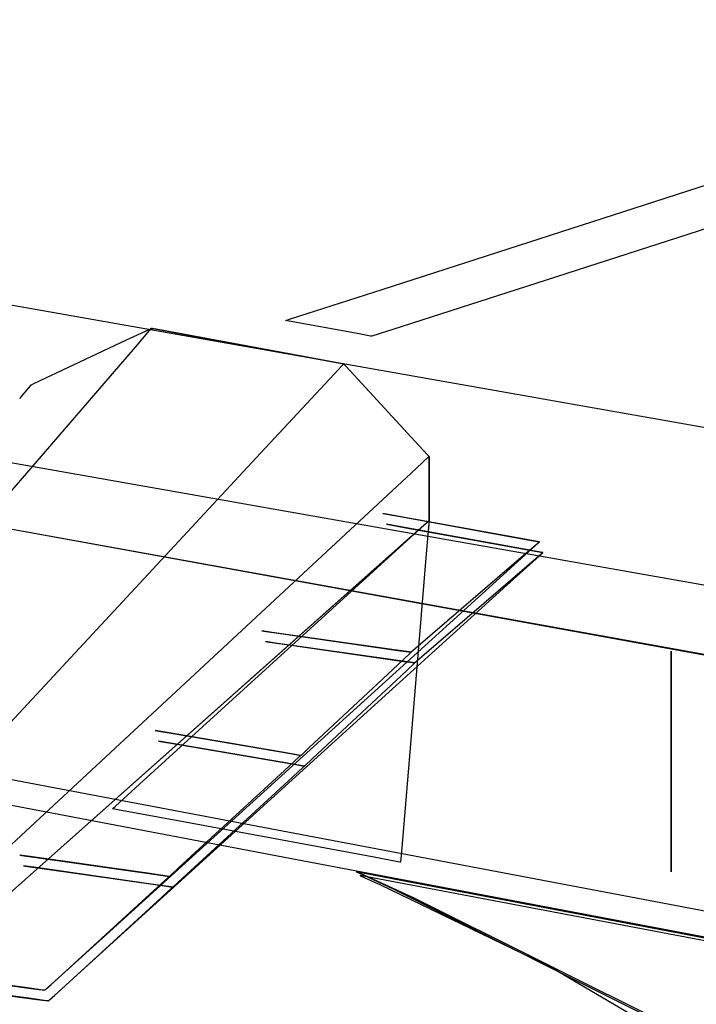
# Model space of a CAD drawing. Extents: x -3.57 to 3.57, y -2.08 to 2.06.
# Tile 10 of 219: x -3.25 to -3, y -0.93 to -0.58. Entities that reach past the tile are written whole.
import ezdxf

# ---------------------------------------------------------------- set-up
doc = ezdxf.new("R2010")
doc.units = 0

msp = doc.modelspace()

# ---------------------------------------------------------------- linework, layer by layer
at = {"layer": 'Layer 1', "color": 7, "linetype": 'CONTINUOUS'}
for p, q in [((-1.361724, -0.125177), (-3.058052, -0.672079)), ((-3.116629, -0.67538), (-2.850614, -0.589732)), ((-1.906656, -0.918188), (-3.536512, -0.630264)), ((-2.993393, -0.726209), (-3.380438, -0.657835)), ((-2.993393, -0.726209), (-3.380438, -0.657835)), ((-3.058052, -0.672079), (-3.112863, -0.68975)), ((-3.143467, -0.684021), (-3.116629, -0.67538)), ((-3.149768, -0.686049), (-3.143467, -0.684021)), ((-3.151205, -0.686512), (-3.151205, -0.686512)), ((-3.151205, -0.686512), (-3.151205, -0.686512)), ((-3.151205, -0.686512), (-3.151204, -0.686512)), ((-3.124779, -0.691317), (-3.151205, -0.686512)), ((-3.151204, -0.686512), (-3.151202, -0.686511)), ((-3.151202, -0.686511), (-3.151195, -0.686509)), ((-3.151195, -0.686509), (-3.151166, -0.686499)), ((-3.151166, -0.686499), (-3.151046, -0.686461)), ((-3.151046, -0.686461), (-3.149768, -0.686049)), ((-3.503739, -0.692301), (-3.227681, -0.741069)), ((-3.199992, -0.689786), (-3.208042, -0.693574)), ((-3.199992, -0.689786), (-3.208042, -0.693574)), ((-3.204778, -0.696011), (-3.199702, -0.690122)), ((-3.199201, -0.689414), (-3.199992, -0.689786)), ((-3.199201, -0.689414), (-3.199992, -0.689786)), ((-3.199702, -0.690122), (-3.199016, -0.689327)), ((-3.199036, -0.689337), (-3.199201, -0.689414)), ((-3.199036, -0.689337), (-3.199201, -0.689414)), ((-3.199021, -0.689329), (-3.199036, -0.689337)), ((-3.199021, -0.689329), (-3.199036, -0.689337)), ((-3.199017, -0.689327), (-3.199021, -0.689329)), ((-3.199017, -0.689327), (-3.199021, -0.689329)), ((-3.199016, -0.689327), (-3.199017, -0.689327)), ((-3.199016, -0.689327), (-3.199017, -0.689327)), ((-3.199015, -0.689327), (-3.199016, -0.689327)), ((-3.199016, -0.689327), (-3.199016, -0.689327)), ((-3.199016, -0.689327), (-3.199016, -0.689327)), ((-3.199016, -0.689327), (-3.199016, -0.689327)), ((-3.199016, -0.689327), (-3.199016, -0.689327)), ((-3.199016, -0.689327), (-3.199016, -0.689327)), ((-3.199016, -0.689327), (-3.199016, -0.689327)), ((-3.199016, -0.689327), (-3.199016, -0.689327)), ((-3.199016, -0.689327), (-3.199016, -0.689327)), ((-3.199016, -0.689327), (-3.199016, -0.689327)), ((-3.199016, -0.689327), (-3.199016, -0.689327)), ((-3.199016, -0.689327), (-3.199016, -0.689327)), ((-3.199016, -0.689327), (-3.199016, -0.689327)), ((-3.199016, -0.689327), (-3.199016, -0.689327)), ((-3.199016, -0.689327), (-3.199016, -0.689327)), ((-3.199016, -0.689327), (-3.199015, -0.689327)), ((-3.199015, -0.689327), (-3.199016, -0.689327)), ((-3.199016, -0.689327), (-3.199016, -0.689327)), ((-3.199016, -0.689327), (-3.199016, -0.689327)), ((-3.199016, -0.689327), (-3.199016, -0.689327)), ((-3.199016, -0.689327), (-3.199016, -0.689327)), ((-3.199016, -0.689327), (-3.199016, -0.689327)), ((-3.198973, -0.689335), (-3.199015, -0.689327)), ((-3.199015, -0.689327), (-3.199014, -0.689327)), ((-3.198973, -0.689335), (-3.199015, -0.689327)), ((-3.199014, -0.689327), (-3.19901, -0.689328)), ((-3.19901, -0.689328), (-3.198968, -0.689336)), ((-3.198693, -0.689386), (-3.198973, -0.689335)), ((-3.198693, -0.689386), (-3.198973, -0.689335)), ((-3.198968, -0.689336), (-3.198758, -0.689375)), ((-3.198758, -0.689375), (-3.197864, -0.68954)), ((-3.197404, -0.689625), (-3.198693, -0.689386)), ((-3.197404, -0.689625), (-3.198693, -0.689386)), ((-3.197864, -0.68954), (-3.189006, -0.69118)), ((-3.184525, -0.69201), (-3.197404, -0.689625)), ((-3.184525, -0.69201), (-3.197404, -0.689625)), ((-3.189006, -0.69118), (-3.130374, -0.702035)), ((-3.14471, -0.699381), (-3.184525, -0.69201)), ((-3.14471, -0.699381), (-3.184525, -0.69201)), ((-3.120787, -0.692043), (-3.124779, -0.691317)), ((-3.120384, -0.692117), (-3.120787, -0.692043)), ((-3.120289, -0.692134), (-3.120384, -0.692117)), ((-3.12027, -0.692137), (-3.120289, -0.692134)), ((-3.120268, -0.692138), (-3.12027, -0.692137)), ((-3.120267, -0.692138), (-3.120268, -0.692138)), ((-3.120268, -0.692138), (-3.120268, -0.692138)), ((-3.120268, -0.692138), (-3.120268, -0.692138)), ((-3.120268, -0.692138), (-3.120268, -0.692138)), ((-3.120268, -0.692138), (-3.120268, -0.692138)), ((-3.120268, -0.692138), (-3.120268, -0.692138)), ((-3.120268, -0.692138), (-3.120268, -0.692138)), ((-3.120268, -0.692138), (-3.120268, -0.692138)), ((-3.120268, -0.692138), (-3.120268, -0.692138)), ((-3.120268, -0.692138), (-3.120268, -0.692138)), ((-3.120266, -0.692137), (-3.120267, -0.692138)), ((-3.112863, -0.68975), (-3.120266, -0.692137)), ((-3.361877, -0.878248), (-3.204778, -0.696011)), ((-3.208042, -0.693574), (-3.233109, -0.705369)), ((-3.208042, -0.693574), (-3.233109, -0.705369)), ((-3.131925, -0.701748), (-3.14471, -0.699381)), ((-3.131925, -0.701748), (-3.14471, -0.699381)), ((-3.131137, -0.702856), (-3.133785, -0.705702)), ((-3.130668, -0.701981), (-3.131925, -0.701748)), ((-3.130668, -0.701981), (-3.131925, -0.701748)), ((-3.130516, -0.702188), (-3.131137, -0.702856)), ((-3.130407, -0.702029), (-3.130668, -0.701981)), ((-3.130407, -0.702029), (-3.130668, -0.701981)), ((-3.13039, -0.702052), (-3.130516, -0.702188)), ((-3.130382, -0.702034), (-3.130407, -0.702029)), ((-3.130382, -0.702034), (-3.130407, -0.702029)), ((-3.130378, -0.70204), (-3.13039, -0.702052)), ((-3.130376, -0.702035), (-3.130382, -0.702034)), ((-3.130376, -0.702035), (-3.130382, -0.702034)), ((-3.130375, -0.702036), (-3.130378, -0.70204)), ((-3.130374, -0.702035), (-3.130376, -0.702035)), ((-3.130374, -0.702035), (-3.130376, -0.702035)), ((-3.130374, -0.702036), (-3.130375, -0.702036)), ((-3.130374, -0.702036), (-3.130374, -0.702035)), ((-3.130374, -0.702035), (-3.130374, -0.702035)), ((-3.130374, -0.702035), (-3.130374, -0.702035)), ((-3.130374, -0.702035), (-3.130374, -0.702035)), ((-3.130374, -0.702035), (-3.130374, -0.702035)), ((-3.130374, -0.702035), (-3.130374, -0.702035)), ((-3.130374, -0.702035), (-3.130374, -0.702035)), ((-3.130374, -0.702035), (-3.130374, -0.702035)), ((-3.130374, -0.702035), (-3.130374, -0.702035)), ((-3.130374, -0.702035), (-3.130374, -0.702036)), ((-3.130374, -0.702036), (-3.130374, -0.702035)), ((-3.130374, -0.702035), (-3.130374, -0.702035)), ((-3.130374, -0.702035), (-3.130374, -0.702035)), ((-3.130374, -0.702035), (-3.130374, -0.702035)), ((-3.130374, -0.702035), (-3.130374, -0.702035)), ((-3.130374, -0.702035), (-3.130374, -0.702035)), ((-3.130355, -0.702056), (-3.130374, -0.702036)), ((-3.130355, -0.702056), (-3.130374, -0.702036)), ((-3.130231, -0.702191), (-3.130355, -0.702056)), ((-3.130231, -0.702191), (-3.130355, -0.702056)), ((-3.129658, -0.702812), (-3.130231, -0.702191)), ((-3.129658, -0.702812), (-3.130231, -0.702191)), ((-3.123935, -0.709013), (-3.129658, -0.702812)), ((-3.123935, -0.709013), (-3.129658, -0.702812)), ((-2.171183, -0.956655), (-3.567449, -0.70339)), ((-3.233109, -0.705369), (-3.241217, -0.709184)), ((-3.233109, -0.705369), (-3.241217, -0.709184)), ((-3.133785, -0.705702), (-3.160028, -0.733914)), ((-3.242316, -0.70976), (-3.242984, -0.710544)), ((-3.242316, -0.70976), (-3.242984, -0.710544)), ((-3.242253, -0.709686), (-3.242316, -0.70976)), ((-3.242253, -0.709686), (-3.242316, -0.70976)), ((-3.242237, -0.709667), (-3.242253, -0.709686)), ((-3.242237, -0.709667), (-3.242253, -0.709686)), ((-3.242233, -0.709663), (-3.242237, -0.709667)), ((-3.242233, -0.709663), (-3.242237, -0.709667)), ((-3.242232, -0.709661), (-3.242233, -0.709662)), ((-3.242232, -0.709661), (-3.242233, -0.709662)), ((-3.242233, -0.709662), (-3.242233, -0.709663)), ((-3.242233, -0.709662), (-3.242233, -0.709663)), ((-3.242205, -0.709649), (-3.242232, -0.709661)), ((-3.242205, -0.709649), (-3.242232, -0.709661)), ((-3.242232, -0.709661), (-3.242232, -0.709661)), ((-3.242232, -0.709661), (-3.242232, -0.709661)), ((-3.242232, -0.709661), (-3.242232, -0.709661)), ((-3.242232, -0.709661), (-3.242232, -0.709661)), ((-3.242232, -0.709661), (-3.242232, -0.709661)), ((-3.242232, -0.709661), (-3.242232, -0.709661)), ((-3.242232, -0.709661), (-3.242232, -0.709661)), ((-3.242232, -0.709661), (-3.242232, -0.709661)), ((-3.242029, -0.709566), (-3.242205, -0.709649)), ((-3.242029, -0.709566), (-3.242205, -0.709649)), ((-3.241217, -0.709184), (-3.242029, -0.709566)), ((-3.241217, -0.709184), (-3.242029, -0.709566)), ((-3.106241, -0.728184), (-3.123935, -0.709013)), ((-3.106241, -0.728184), (-3.123935, -0.709013)), ((-3.242984, -0.710544), (-3.246196, -0.714315)), ((-3.242984, -0.710544), (-3.246196, -0.714315)), ((-3.416378, -0.730703), (-2.252978, -0.941045)), ((-3.100559, -0.73434), (-3.106241, -0.728184)), ((-3.100559, -0.73434), (-3.106241, -0.728184)), ((-3.160028, -0.733914), (-3.327606, -0.914058)), ((-3.100001, -0.734945), (-3.100559, -0.73434)), ((-3.100001, -0.734945), (-3.100559, -0.73434)), ((-3.099885, -0.735071), (-3.100001, -0.734945)), ((-3.099885, -0.735071), (-3.100001, -0.734945)), ((-3.106251, -0.741012), (-3.100175, -0.73537)), ((-3.100175, -0.73537), (-3.099872, -0.735088)), ((-3.099874, -0.735083), (-3.099885, -0.735071)), ((-3.099874, -0.735083), (-3.099885, -0.735071)), ((-3.099871, -0.735086), (-3.099874, -0.735083)), ((-3.099871, -0.735086), (-3.099874, -0.735083)), ((-3.099872, -0.735088), (-3.09987, -0.735087)), ((-3.09987, -0.735086), (-3.099871, -0.735086)), ((-3.09987, -0.735086), (-3.099871, -0.735086)), ((-3.09987, -0.735087), (-3.09987, -0.735086)), ((-3.09987, -0.735087), (-3.09987, -0.735086)), ((-3.09987, -0.735101), (-3.09987, -0.735087)), ((-3.09987, -0.735087), (-3.09987, -0.735087)), ((-3.09987, -0.735087), (-3.09987, -0.735087)), ((-3.09987, -0.735087), (-3.09987, -0.735087)), ((-3.09987, -0.735087), (-3.09987, -0.735087)), ((-3.09987, -0.735087), (-3.09987, -0.735087)), ((-3.09987, -0.735087), (-3.09987, -0.735087)), ((-3.09987, -0.735087), (-3.09987, -0.735087)), ((-3.09987, -0.735087), (-3.09987, -0.735087)), ((-3.09987, -0.735087), (-3.09987, -0.735087)), ((-3.09987, -0.735087), (-3.09987, -0.735087)), ((-3.09987, -0.735087), (-3.09987, -0.735087)), ((-3.09987, -0.735087), (-3.09987, -0.735087)), ((-3.09987, -0.735087), (-3.09987, -0.735087)), ((-3.09987, -0.735087), (-3.09987, -0.735088)), ((-3.09987, -0.735101), (-3.09987, -0.735087)), ((-3.09987, -0.735087), (-3.09987, -0.735087)), ((-3.09987, -0.735087), (-3.09987, -0.735087)), ((-3.09987, -0.735087), (-3.09987, -0.735087)), ((-3.09987, -0.735087), (-3.09987, -0.735087)), ((-3.09987, -0.735087), (-3.09987, -0.735087)), ((-3.09987, -0.735088), (-3.09987, -0.735103)), ((-3.09987, -0.735194), (-3.09987, -0.735101)), ((-3.09987, -0.735194), (-3.09987, -0.735101)), ((-3.09987, -0.735103), (-3.09987, -0.735172)), ((-3.09987, -0.735172), (-3.09987, -0.73547)), ((-3.09987, -0.735624), (-3.09987, -0.735194)), ((-3.09987, -0.735624), (-3.09987, -0.735194)), ((-3.09987, -0.73547), (-3.09987, -0.738422)), ((-3.09987, -0.739916), (-3.09987, -0.735624)), ((-3.09987, -0.739916), (-3.09987, -0.735624)), ((-3.09987, -0.738422), (-3.09987, -0.757273)), ((-3.280232, -0.902569), (-3.106251, -0.741012)), ((-3.227681, -0.741069), (-2.296578, -0.905554)), ((-3.09987, -0.753186), (-3.09987, -0.739916)), ((-3.09987, -0.753186), (-3.09987, -0.739916)), ((-3.116393, -0.755421), (-3.116394, -0.755421)), ((-3.116394, -0.755421), (-3.116394, -0.755421)), ((-3.116394, -0.755421), (-3.116394, -0.755421)), ((-3.116394, -0.755421), (-3.116394, -0.755421)), ((-3.116394, -0.755421), (-3.116394, -0.755421)), ((-3.116394, -0.755421), (-3.116394, -0.755421)), ((-3.116394, -0.755421), (-3.116393, -0.755421)), ((-3.116387, -0.755423), (-3.116393, -0.755421)), ((-3.116393, -0.755421), (-3.11639, -0.755422)), ((-3.11639, -0.755422), (-3.116379, -0.755424)), ((-3.112554, -0.756119), (-3.116387, -0.755423)), ((-3.116379, -0.755424), (-3.116259, -0.755446)), ((-3.116259, -0.755446), (-3.115673, -0.755552)), ((-3.115673, -0.755552), (-3.109426, -0.756688)), ((-3.067717, -0.764272), (-3.112554, -0.756119)), ((-3.09987, -0.757448), (-3.09987, -0.753186)), ((-3.09987, -0.757448), (-3.09987, -0.753186)), ((-3.115115, -0.759237), (-3.115122, -0.759236)), ((-3.115122, -0.759236), (-3.115122, -0.759236)), ((-3.115122, -0.759236), (-3.115122, -0.759236)), ((-3.115122, -0.759236), (-3.115122, -0.759236)), ((-3.115122, -0.759236), (-3.115122, -0.759236)), ((-3.115122, -0.759236), (-3.115122, -0.759236)), ((-3.115122, -0.759236), (-3.115122, -0.759236)), ((-3.115122, -0.759236), (-3.115121, -0.759236)), ((-3.115121, -0.759236), (-3.115118, -0.759237)), ((-3.115118, -0.759237), (-3.115107, -0.759239)), ((-3.111283, -0.759934), (-3.115115, -0.759237)), ((-3.115107, -0.759239), (-3.114987, -0.759261)), ((-3.114987, -0.759261), (-3.114401, -0.759367)), ((-3.114401, -0.759367), (-3.108155, -0.760503)), ((-3.109426, -0.756688), (-3.064528, -0.764852)), ((-3.104676, -0.762233), (-3.100831, -0.758818)), ((-3.104676, -0.762233), (-3.100831, -0.758818)), ((-3.100639, -0.758647), (-3.103304, -0.761014)), ((-3.100831, -0.758818), (-3.099998, -0.758078)), ((-3.100831, -0.758818), (-3.099998, -0.758078)), ((-3.100013, -0.758091), (-3.100639, -0.758647)), ((-3.099886, -0.757979), (-3.100013, -0.758091)), ((-3.099998, -0.758078), (-3.099872, -0.757966)), ((-3.099998, -0.758078), (-3.099872, -0.757966)), ((-3.099874, -0.757968), (-3.099886, -0.757979)), ((-3.099871, -0.757965), (-3.099874, -0.757968)), ((-3.099872, -0.757966), (-3.09987, -0.757965)), ((-3.099872, -0.757966), (-3.09987, -0.757965)), ((-3.09987, -0.757965), (-3.099871, -0.757965)), ((-3.09987, -0.757273), (-3.09987, -0.757882)), ((-3.09987, -0.757866), (-3.09987, -0.757448)), ((-3.09987, -0.757866), (-3.09987, -0.757448)), ((-3.09987, -0.757954), (-3.09987, -0.757866)), ((-3.09987, -0.757954), (-3.09987, -0.757866)), ((-3.09987, -0.757882), (-3.09987, -0.757965)), ((-3.09987, -0.757962), (-3.09987, -0.757954)), ((-3.09987, -0.757962), (-3.09987, -0.757954)), ((-3.09987, -0.757964), (-3.09987, -0.757962)), ((-3.09987, -0.757964), (-3.09987, -0.757962)), ((-3.09987, -0.757965), (-3.09987, -0.757964)), ((-3.09987, -0.757964), (-3.09987, -0.757964)), ((-3.09987, -0.757965), (-3.09987, -0.757964)), ((-3.09987, -0.757964), (-3.09987, -0.757964)), ((-3.09987, -0.757965), (-3.09987, -0.757965)), ((-3.09987, -0.757965), (-3.09987, -0.757965)), ((-3.09987, -0.757965), (-3.09987, -0.757965)), ((-3.09987, -0.757965), (-3.09987, -0.757965)), ((-3.09987, -0.757965), (-3.09987, -0.757965)), ((-3.09987, -0.757965), (-3.09987, -0.757965)), ((-3.09987, -0.757965), (-3.09987, -0.757965)), ((-3.09987, -0.757965), (-3.09987, -0.757965)), ((-3.09987, -0.757965), (-3.09987, -0.757965)), ((-3.09987, -0.757965), (-3.09987, -0.757965)), ((-3.09987, -0.757965), (-3.09987, -0.757965)), ((-3.09987, -0.757965), (-3.09987, -0.757965)), ((-3.09987, -0.757965), (-3.09987, -0.757965)), ((-3.09987, -0.757965), (-3.09987, -0.757965)), ((-3.09987, -0.757965), (-3.09987, -0.757965)), ((-3.09987, -0.757965), (-3.09987, -0.757965)), ((-3.09987, -0.757965), (-3.09987, -0.757965)), ((-3.143072, -0.796337), (-3.104676, -0.762233)), ((-3.143072, -0.796337), (-3.104676, -0.762233)), ((-3.103304, -0.761014), (-3.129713, -0.784471)), ((-3.066449, -0.768087), (-3.111283, -0.759934)), ((-3.108155, -0.760503), (-3.06326, -0.768667)), ((-3.073293, -0.777219), (-3.060532, -0.765651)), ((-3.061292, -0.76544), (-3.067717, -0.764272)), ((-3.061055, -0.766099), (-3.066167, -0.770501)), ((-3.064528, -0.764852), (-3.060486, -0.765587)), ((-3.060649, -0.765557), (-3.061292, -0.76544)), ((-3.060575, -0.765686), (-3.061055, -0.766099)), ((-3.060499, -0.765584), (-3.060649, -0.765557)), ((-3.060477, -0.765601), (-3.060575, -0.765686)), ((-3.060532, -0.765651), (-3.060466, -0.765592)), ((-3.060468, -0.76559), (-3.060499, -0.765584)), ((-3.060486, -0.765587), (-3.060465, -0.76559)), ((-3.060468, -0.765593), (-3.060477, -0.765601)), ((-3.060465, -0.76559), (-3.060468, -0.76559)), ((-3.060465, -0.765591), (-3.060468, -0.765593)), ((-3.060466, -0.765592), (-3.060465, -0.765591)), ((-3.060465, -0.765591), (-3.060465, -0.76559)), ((-3.060465, -0.76559), (-3.060465, -0.765591)), ((-3.060465, -0.765591), (-3.060465, -0.765591)), ((-3.060465, -0.765591), (-3.060465, -0.765591)), ((-3.060465, -0.765591), (-3.060465, -0.765591)), ((-3.060465, -0.765591), (-3.060465, -0.765591)), ((-3.060465, -0.765591), (-3.060465, -0.765591)), ((-3.060465, -0.765591), (-3.060465, -0.765591)), ((-3.060465, -0.765591), (-3.060465, -0.765591)), ((-3.060465, -0.765591), (-3.060465, -0.765591)), ((-3.060465, -0.765591), (-3.060465, -0.765591)), ((-3.060465, -0.765591), (-3.060465, -0.765591)), ((-3.060465, -0.765591), (-3.060465, -0.765591)), ((-3.060465, -0.765591), (-3.060465, -0.765591)), ((-3.060465, -0.765591), (-3.060465, -0.765591)), ((-3.072025, -0.781034), (-3.059264, -0.769466)), ((-3.060024, -0.769255), (-3.066449, -0.768087)), ((-3.059787, -0.769914), (-3.064899, -0.774316)), ((-3.06326, -0.768667), (-3.059218, -0.769402)), ((-3.059381, -0.769372), (-3.060024, -0.769255)), ((-3.059308, -0.769501), (-3.059787, -0.769914)), ((-3.059231, -0.769399), (-3.059381, -0.769372)), ((-3.059209, -0.769416), (-3.059308, -0.769501)), ((-3.059264, -0.769466), (-3.059198, -0.769407)), ((-3.059201, -0.769405), (-3.059231, -0.769399)), ((-3.059218, -0.769402), (-3.059197, -0.769405)), ((-3.0592, -0.769408), (-3.059209, -0.769416)), ((-3.059198, -0.769405), (-3.059201, -0.769405)), ((-3.059198, -0.769406), (-3.0592, -0.769408)), ((-3.059197, -0.769405), (-3.059198, -0.769405)), ((-3.059198, -0.769407), (-3.059197, -0.769406)), ((-3.059197, -0.769406), (-3.059198, -0.769406)), ((-3.059197, -0.769406), (-3.059197, -0.769405)), ((-3.059197, -0.769405), (-3.059197, -0.769406)), ((-3.059197, -0.769406), (-3.059197, -0.769406)), ((-3.059197, -0.769406), (-3.059197, -0.769406)), ((-3.059197, -0.769406), (-3.059197, -0.769406)), ((-3.059197, -0.769406), (-3.059197, -0.769406)), ((-3.059197, -0.769406), (-3.059197, -0.769406)), ((-3.059197, -0.769406), (-3.059197, -0.769406)), ((-3.059197, -0.769406), (-3.059197, -0.769406)), ((-3.059197, -0.769406), (-3.059197, -0.769406)), ((-3.059197, -0.769406), (-3.059197, -0.769406)), ((-3.059197, -0.769406), (-3.059197, -0.769406)), ((-3.059197, -0.769406), (-3.059197, -0.769406)), ((-3.066167, -0.770501), (-3.102902, -0.802135)), ((-3.21513, -0.905788), (-3.073293, -0.777219)), ((-3.064899, -0.774316), (-3.101631, -0.80595)), ((-3.213859, -0.909603), (-3.072025, -0.781034)), ((-3.129713, -0.784471), (-3.304516, -0.939732)), ((-3.261774, -0.901769), (-3.143072, -0.796337)), ((-3.261774, -0.901769), (-3.143072, -0.796337)), ((-3.159604, -0.797371), (-3.15961, -0.79737)), ((-3.15961, -0.79737), (-3.15961, -0.79737)), ((-3.15961, -0.79737), (-3.15961, -0.79737)), ((-3.15961, -0.79737), (-3.15961, -0.79737)), ((-3.15961, -0.79737), (-3.15961, -0.79737)), ((-3.15961, -0.79737), (-3.15961, -0.79737)), ((-3.15961, -0.79737), (-3.15961, -0.79737)), ((-3.15961, -0.79737), (-3.159609, -0.79737)), ((-3.159609, -0.79737), (-3.159607, -0.797371)), ((-3.159607, -0.797371), (-3.159596, -0.797372)), ((-3.155945, -0.797894), (-3.159604, -0.797371)), ((-3.159596, -0.797372), (-3.159481, -0.797388)), ((-3.159481, -0.797388), (-3.158922, -0.797468)), ((-3.158922, -0.797468), (-3.15296, -0.79832)), ((-3.113147, -0.804007), (-3.155945, -0.797894)), ((-3.15296, -0.79832), (-3.110103, -0.804442)), ((-3.158338, -0.801181), (-3.158339, -0.801181)), ((-3.158339, -0.801181), (-3.158339, -0.801181)), ((-3.158339, -0.801181), (-3.158339, -0.801181)), ((-3.158339, -0.801181), (-3.158339, -0.801181)), ((-3.158339, -0.801181), (-3.158339, -0.801181)), ((-3.158339, -0.801181), (-3.158338, -0.801181)), ((-3.158332, -0.801182), (-3.158338, -0.801181)), ((-3.158338, -0.801181), (-3.158338, -0.801181)), ((-3.158338, -0.801181), (-3.158335, -0.801182)), ((-3.158335, -0.801182), (-3.158324, -0.801183)), ((-3.154674, -0.801705), (-3.158332, -0.801182)), ((-3.158324, -0.801183), (-3.15821, -0.8012)), ((-3.15821, -0.8012), (-3.157651, -0.801279)), ((-3.157651, -0.801279), (-3.151688, -0.802132)), ((-3.111875, -0.807822), (-3.154674, -0.801705)), ((-3.151688, -0.802132), (-3.108831, -0.808257)), ((-3.107014, -0.804883), (-3.113147, -0.804007)), ((-3.110103, -0.804442), (-3.106245, -0.804993)), ((-3.106401, -0.804971), (-3.107014, -0.804883)), ((-3.10632, -0.805085), (-3.106733, -0.805472)), ((-3.106257, -0.804991), (-3.106401, -0.804971)), ((-3.106235, -0.805006), (-3.10632, -0.805085)), ((-3.106228, -0.804996), (-3.106257, -0.804991)), ((-3.106245, -0.804993), (-3.106225, -0.804996)), ((-3.106227, -0.804998), (-3.106235, -0.805006)), ((-3.106225, -0.804996), (-3.106228, -0.804996)), ((-3.106225, -0.804997), (-3.106227, -0.804998)), ((-3.106224, -0.804996), (-3.106225, -0.804996)), ((-3.106225, -0.804996), (-3.106225, -0.804996)), ((-3.106225, -0.804996), (-3.106224, -0.804996)), ((-3.106224, -0.804996), (-3.106225, -0.804996)), ((-3.106225, -0.804996), (-3.106225, -0.804997)), ((-3.106207, -0.804981), (-3.106224, -0.804996)), ((-3.106224, -0.804996), (-3.106224, -0.804996)), ((-3.106224, -0.804996), (-3.106224, -0.804996)), ((-3.106224, -0.804996), (-3.106224, -0.804996)), ((-3.106224, -0.804996), (-3.106224, -0.804996)), ((-3.106224, -0.804996), (-3.106224, -0.804996)), ((-3.106224, -0.804996), (-3.106224, -0.804996)), ((-3.106224, -0.804996), (-3.106224, -0.804996)), ((-3.106224, -0.804996), (-3.106224, -0.804996)), ((-3.106224, -0.804996), (-3.106224, -0.804996)), ((-3.106224, -0.804996), (-3.106224, -0.804996)), ((-3.106224, -0.804996), (-3.106224, -0.804996)), ((-3.102902, -0.802135), (-3.106207, -0.804981)), ((-3.105742, -0.808698), (-3.111875, -0.807822)), ((-3.106733, -0.805472), (-3.111135, -0.80959)), ((-3.108831, -0.808257), (-3.104973, -0.808808)), ((-3.105129, -0.808786), (-3.105742, -0.808698)), ((-3.104985, -0.808806), (-3.105129, -0.808786)), ((-3.104963, -0.808821), (-3.105048, -0.8089)), ((-3.104956, -0.808811), (-3.104985, -0.808806)), ((-3.104973, -0.808808), (-3.104953, -0.808811)), ((-3.104955, -0.808813), (-3.104963, -0.808821)), ((-3.104954, -0.808811), (-3.104956, -0.808811)), ((-3.104953, -0.808812), (-3.104955, -0.808813)), ((-3.104953, -0.808811), (-3.104954, -0.808811)), ((-3.104952, -0.808811), (-3.104953, -0.808811)), ((-3.104953, -0.808811), (-3.104953, -0.808811)), ((-3.104953, -0.808811), (-3.104953, -0.808811)), ((-3.104953, -0.808811), (-3.104953, -0.808811)), ((-3.104953, -0.808811), (-3.104953, -0.808811)), ((-3.104953, -0.808811), (-3.104953, -0.808811)), ((-3.104953, -0.808811), (-3.104953, -0.808811)), ((-3.104953, -0.808811), (-3.104953, -0.808811)), ((-3.104953, -0.808811), (-3.104953, -0.808811)), ((-3.104953, -0.808811), (-3.104953, -0.808811)), ((-3.104953, -0.808811), (-3.104953, -0.808811)), ((-3.104953, -0.808811), (-3.104953, -0.808811)), ((-3.104953, -0.808811), (-3.104953, -0.808811)), ((-3.104953, -0.808811), (-3.104953, -0.808811)), ((-3.104953, -0.808811), (-3.104953, -0.808812)), ((-3.104935, -0.808796), (-3.104952, -0.808811)), ((-3.101631, -0.80595), (-3.104935, -0.808796)), ((-3.111135, -0.80959), (-3.142769, -0.839182)), ((-3.105461, -0.809287), (-3.109864, -0.813405)), ((-3.105048, -0.8089), (-3.105461, -0.809287)), ((-3.109864, -0.813405), (-3.141497, -0.842993)), ((-3.42737, -0.81677), (-1.885594, -1.108382)), ((-3.452951, -0.820927), (-3.147147, -0.878971)), ((-3.197738, -0.832962), (-3.197744, -0.832961)), ((-3.197744, -0.832961), (-3.197744, -0.832961)), ((-3.197744, -0.832961), (-3.197744, -0.832961)), ((-3.197744, -0.832961), (-3.197744, -0.832961)), ((-3.197744, -0.832961), (-3.197744, -0.832961)), ((-3.197744, -0.832961), (-3.197744, -0.832961)), ((-3.197744, -0.832961), (-3.197744, -0.832961)), ((-3.197744, -0.832961), (-3.197743, -0.832961)), ((-3.197743, -0.832961), (-3.197741, -0.832961)), ((-3.197741, -0.832961), (-3.19773, -0.832963)), ((-3.194167, -0.833571), (-3.197738, -0.832962)), ((-3.19773, -0.832963), (-3.197618, -0.832982)), ((-3.197618, -0.832982), (-3.197073, -0.833075)), ((-3.197073, -0.833075), (-3.191252, -0.834069)), ((-3.196466, -0.836773), (-3.196472, -0.836772)), ((-3.196472, -0.836772), (-3.196472, -0.836772)), ((-3.196472, -0.836772), (-3.196472, -0.836772)), ((-3.196472, -0.836772), (-3.196472, -0.836772)), ((-3.196472, -0.836772), (-3.196472, -0.836772)), ((-3.196472, -0.836772), (-3.196472, -0.836772)), ((-3.196472, -0.836772), (-3.196472, -0.836772)), ((-3.196472, -0.836772), (-3.196472, -0.836772)), ((-3.196472, -0.836772), (-3.196469, -0.836772)), ((-3.196469, -0.836772), (-3.196459, -0.836774)), ((-3.192895, -0.837382), (-3.196466, -0.836773)), ((-3.196459, -0.836774), (-3.196347, -0.836793)), ((-3.196347, -0.836793), (-3.195801, -0.836886)), ((-3.195801, -0.836886), (-3.18998, -0.83788)), ((-3.152388, -0.840705), (-3.194167, -0.833571)), ((-3.191252, -0.834069), (-3.149416, -0.841212)), ((-3.151116, -0.844516), (-3.192895, -0.837382)), ((-3.18998, -0.83788), (-3.148144, -0.845023)), ((-3.142769, -0.839182), (-3.145615, -0.841844)), ((-3.1464, -0.841727), (-3.152388, -0.840705)), ((-3.146237, -0.842416), (-3.151491, -0.847244)), ((-3.149416, -0.841212), (-3.14565, -0.841855)), ((-3.145802, -0.841829), (-3.1464, -0.841727)), ((-3.145744, -0.841963), (-3.146237, -0.842416)), ((-3.145662, -0.841853), (-3.145802, -0.841829)), ((-3.145643, -0.84187), (-3.145744, -0.841963)), ((-3.145633, -0.841858), (-3.145662, -0.841853)), ((-3.14565, -0.841855), (-3.14563, -0.841858)), ((-3.145633, -0.841861), (-3.145643, -0.84187)), ((-3.145631, -0.841858), (-3.145633, -0.841858)), ((-3.145631, -0.841859), (-3.145633, -0.841861)), ((-3.14563, -0.841858), (-3.145631, -0.841858)), ((-3.14563, -0.841858), (-3.145631, -0.841859)), ((-3.145615, -0.841844), (-3.14563, -0.841858)), ((-3.14563, -0.841858), (-3.14563, -0.841858)), ((-3.14563, -0.841858), (-3.14563, -0.841858)), ((-3.14563, -0.841858), (-3.14563, -0.841858)), ((-3.14563, -0.841858), (-3.14563, -0.841858)), ((-3.14563, -0.841858), (-3.14563, -0.841858)), ((-3.14563, -0.841858), (-3.14563, -0.841858)), ((-3.14563, -0.841858), (-3.14563, -0.841858)), ((-3.14563, -0.841858), (-3.14563, -0.841858)), ((-3.14563, -0.841858), (-3.14563, -0.841858)), ((-3.14563, -0.841858), (-3.14563, -0.841858)), ((-3.14563, -0.841858), (-3.14563, -0.841858)), ((-3.14563, -0.841858), (-3.14563, -0.841858)), ((-3.14563, -0.841858), (-3.14563, -0.841858)), ((-3.14563, -0.841858), (-3.14563, -0.841858)), ((-3.141497, -0.842993), (-3.144343, -0.845655)), ((-3.151491, -0.847244), (-3.189243, -0.881937)), ((-3.145129, -0.845538), (-3.151116, -0.844516)), ((-3.144965, -0.846227), (-3.15022, -0.851056)), ((-3.148144, -0.845023), (-3.144378, -0.845666)), ((-3.14453, -0.84564), (-3.145129, -0.845538)), ((-3.144472, -0.845774), (-3.144965, -0.846227)), ((-3.14439, -0.845664), (-3.14453, -0.84564)), ((-3.144371, -0.845681), (-3.144472, -0.845774)), ((-3.144362, -0.845669), (-3.14439, -0.845664)), ((-3.144378, -0.845666), (-3.144359, -0.845669)), ((-3.144361, -0.845672), (-3.144371, -0.845681)), ((-3.144359, -0.845669), (-3.144362, -0.845669)), ((-3.144359, -0.84567), (-3.144361, -0.845672)), ((-3.144358, -0.845669), (-3.144359, -0.845669)), ((-3.144359, -0.845669), (-3.144358, -0.845669)), ((-3.144358, -0.845669), (-3.144359, -0.84567)), ((-3.144343, -0.845655), (-3.144358, -0.845669)), ((-3.144358, -0.845669), (-3.144358, -0.845669)), ((-3.144358, -0.845669), (-3.144358, -0.845669)), ((-3.144358, -0.845669), (-3.144358, -0.845669)), ((-3.144358, -0.845669), (-3.144358, -0.845669)), ((-3.144358, -0.845669), (-3.144358, -0.845669)), ((-3.144358, -0.845669), (-3.144358, -0.845669)), ((-3.144358, -0.845669), (-3.144358, -0.845669)), ((-3.144358, -0.845669), (-3.144358, -0.845669)), ((-3.144358, -0.845669), (-3.144358, -0.845669)), ((-3.144358, -0.845669), (-3.144358, -0.845669)), ((-3.144358, -0.845669), (-3.144358, -0.845669)), ((-3.144358, -0.845669), (-3.144358, -0.845669)), ((-3.144358, -0.845669), (-3.144358, -0.845669)), ((-3.15022, -0.851056), (-3.187975, -0.885752)), ((-3.246037, -0.87745), (-3.246043, -0.877449)), ((-3.246043, -0.877449), (-3.246043, -0.877449)), ((-3.246043, -0.877449), (-3.246043, -0.877449)), ((-3.246043, -0.877449), (-3.246043, -0.877449)), ((-3.246043, -0.877449), (-3.246043, -0.877449)), ((-3.246043, -0.877449), (-3.246043, -0.877449)), ((-3.246043, -0.877449), (-3.246043, -0.877449)), ((-3.246043, -0.877449), (-3.246042, -0.877449)), ((-3.246042, -0.877449), (-3.24604, -0.877449)), ((-3.24604, -0.877449), (-3.246029, -0.877451)), ((-3.242378, -0.877972), (-3.246037, -0.87745)), ((-3.246029, -0.877451), (-3.245914, -0.877467)), ((-3.245914, -0.877467), (-3.245355, -0.877547)), ((-3.245355, -0.877547), (-3.239393, -0.878399)), ((-3.19958, -0.884086), (-3.242378, -0.877972)), ((-3.239393, -0.878399), (-3.196536, -0.884521)), ((-3.147147, -0.878971), (-2.219034, -1.055132)), ((-3.244775, -0.88126), (-3.244776, -0.88126)), ((-3.244776, -0.88126), (-3.244776, -0.88126)), ((-3.244776, -0.88126), (-3.244776, -0.88126)), ((-3.244776, -0.88126), (-3.244776, -0.88126)), ((-3.244776, -0.88126), (-3.244776, -0.88126)), ((-3.244776, -0.88126), (-3.244775, -0.88126)), ((-3.244769, -0.881261), (-3.244775, -0.88126)), ((-3.244775, -0.88126), (-3.244775, -0.88126)), ((-3.244775, -0.88126), (-3.244772, -0.88126)), ((-3.244772, -0.88126), (-3.244761, -0.881262)), ((-3.241111, -0.881784), (-3.244769, -0.881261)), ((-3.244761, -0.881262), (-3.244647, -0.881278)), ((-3.244647, -0.881278), (-3.244088, -0.881358)), ((-3.244088, -0.881358), (-3.238125, -0.88221)), ((-3.198312, -0.8879), (-3.241111, -0.881784)), ((-3.238125, -0.88221), (-3.195268, -0.888335)), ((-3.189243, -0.881937), (-3.19264, -0.885058)), ((-3.193447, -0.884962), (-3.19958, -0.884086)), ((-3.193232, -0.8856), (-3.198202, -0.890144)), ((-3.196536, -0.884521), (-3.192678, -0.885072)), ((-3.192834, -0.88505), (-3.193447, -0.884962)), ((-3.192765, -0.885173), (-3.193232, -0.8856)), ((-3.19269, -0.88507), (-3.192834, -0.88505)), ((-3.192669, -0.885086), (-3.192765, -0.885173)), ((-3.192661, -0.885074), (-3.19269, -0.88507)), ((-3.192678, -0.885072), (-3.192658, -0.885075)), ((-3.19266, -0.885077), (-3.192669, -0.885086)), ((-3.192658, -0.885075), (-3.192661, -0.885074)), ((-3.192658, -0.885075), (-3.19266, -0.885077)), ((-3.192657, -0.885075), (-3.192658, -0.885075)), ((-3.192658, -0.885075), (-3.192658, -0.885075)), ((-3.192658, -0.885075), (-3.192658, -0.885075)), ((-3.192658, -0.885075), (-3.192658, -0.885075)), ((-3.192658, -0.885075), (-3.192657, -0.885075)), ((-3.192657, -0.885075), (-3.192658, -0.885075)), ((-3.192658, -0.885075), (-3.192658, -0.885075)), ((-3.192658, -0.885075), (-3.192658, -0.885075)), ((-3.19264, -0.885058), (-3.192657, -0.885074)), ((-3.192657, -0.885074), (-3.192657, -0.885075)), ((-3.192657, -0.885075), (-3.192657, -0.885075)), ((-3.192657, -0.885075), (-3.192657, -0.885075)), ((-3.192657, -0.885075), (-3.192657, -0.885075)), ((-3.192657, -0.885075), (-3.192657, -0.885075)), ((-3.192657, -0.885075), (-3.192657, -0.885075)), ((-3.192657, -0.885075), (-3.192657, -0.885075)), ((-3.192657, -0.885075), (-3.192657, -0.885075)), ((-3.187975, -0.885752), (-3.191372, -0.888873)), ((-3.12589, -0.883386), (-3.12589, -0.883386)), ((-3.12589, -0.883386), (-3.125889, -0.883386)), ((-1.954618, -1.105338), (-3.12589, -0.883386)), ((-3.125871, -0.883394), (-3.12589, -0.883386)), ((-3.12589, -0.883386), (-3.12589, -0.883386)), ((-3.12589, -0.883386), (-3.125889, -0.883386)), ((-3.12589, -0.883386), (-3.12589, -0.883386)), ((-3.12589, -0.883386), (-3.125889, -0.883386)), ((-3.125889, -0.883386), (-3.125886, -0.883387)), ((-3.125889, -0.883386), (-3.125885, -0.883387)), ((-3.125889, -0.883386), (-3.125886, -0.883387)), ((-3.125886, -0.883387), (-3.125874, -0.883393)), ((-3.125886, -0.883387), (-3.125871, -0.883391)), ((-3.125885, -0.883387), (-3.12587, -0.88339)), ((-3.125874, -0.883393), (-3.125822, -0.883416)), ((-3.125871, -0.883391), (-3.125812, -0.883409)), ((-3.125724, -0.883459), (-3.125871, -0.883394)), ((-3.12587, -0.88339), (-3.125807, -0.883402)), ((-3.125822, -0.883416), (-3.125609, -0.883512)), ((-3.125812, -0.883409), (-3.12557, -0.883482)), ((-3.125807, -0.883402), (-3.125556, -0.883449)), ((-3.105392, -0.892715), (-3.125724, -0.883459)), ((-3.125609, -0.883512), (-3.123366, -0.884526)), ((-3.125556, -0.883449), (-3.122896, -0.883953)), ((-3.124484, -0.884791), (-3.124484, -0.884791)), ((-3.124484, -0.884791), (-3.124484, -0.884791)), ((-3.124484, -0.884791), (-3.124484, -0.884792)), ((-2.127561, -1.073708), (-3.124484, -0.884791)), ((-3.124484, -0.884792), (-3.124482, -0.884792)), ((-3.124482, -0.884792), (-3.124475, -0.884795)), ((-3.124475, -0.884795), (-3.124446, -0.884808)), ((-3.124446, -0.884808), (-3.124331, -0.88486)), ((-3.124331, -0.88486), (-3.123108, -0.885411)), ((-3.123366, -0.884526), (-3.112658, -0.88946)), ((-3.123108, -0.885411), (-3.117205, -0.888108)), ((-3.122896, -0.883953), (-3.109977, -0.886401)), ((-3.192179, -0.888777), (-3.198312, -0.8879)), ((-3.191964, -0.889415), (-3.196934, -0.893959)), ((-3.195268, -0.888335), (-3.19141, -0.888887)), ((-3.191566, -0.888865), (-3.192179, -0.888777)), ((-3.191498, -0.888988), (-3.191964, -0.889415)), ((-3.191422, -0.888885), (-3.191566, -0.888865)), ((-3.191402, -0.888901), (-3.191498, -0.888988)), ((-3.191393, -0.888889), (-3.191422, -0.888885)), ((-3.19141, -0.888887), (-3.19139, -0.88889)), ((-3.191393, -0.888892), (-3.191402, -0.888901)), ((-3.191391, -0.88889), (-3.191393, -0.888889)), ((-3.19139, -0.88889), (-3.191393, -0.888892)), ((-3.19139, -0.88889), (-3.191391, -0.88889)), ((-3.191389, -0.888889), (-3.19139, -0.88889)), ((-3.19139, -0.88889), (-3.19139, -0.88889)), ((-3.19139, -0.88889), (-3.19139, -0.88889)), ((-3.19139, -0.88889), (-3.19139, -0.88889)), ((-3.19139, -0.88889), (-3.19139, -0.88889)), ((-3.19139, -0.88889), (-3.19139, -0.88889)), ((-3.19139, -0.88889), (-3.19139, -0.88889)), ((-3.19139, -0.88889), (-3.19139, -0.88889)), ((-3.19139, -0.88889), (-3.19139, -0.88889)), ((-3.19139, -0.88889), (-3.19139, -0.88889)), ((-3.19139, -0.88889), (-3.19139, -0.88889)), ((-3.19139, -0.88889), (-3.19139, -0.88889)), ((-3.19139, -0.88889), (-3.19139, -0.88889)), ((-3.19139, -0.88889), (-3.19139, -0.88889)), ((-3.19139, -0.88889), (-3.19139, -0.88889)), ((-3.191372, -0.888873), (-3.191389, -0.888889)), ((-3.117205, -0.888108), (-3.055869, -0.917732)), ((-3.112658, -0.88946), (-3.008174, -0.941762)), ((-3.109977, -0.886401), (-2.972319, -0.912487)), ((-3.198202, -0.890144), (-3.233919, -0.922795)), ((-2.991629, -0.949417), (-3.105392, -0.892715)), ((-3.196934, -0.893959), (-3.232648, -0.92661)), ((-3.23487, -0.923682), (-3.21513, -0.905788)), ((-3.233598, -0.927496), (-3.213859, -0.909603)), ((-3.055869, -0.917732), (-2.847439, -1.039802)), ((-3.24412, -0.924798), (-3.293075, -0.918122)), ((-3.286108, -0.919072), (-3.241213, -0.925194)), ((-3.242849, -0.928612), (-3.291803, -0.921937)), ((-3.284836, -0.922887), (-3.239941, -0.929009)), ((-3.237872, -0.92565), (-3.24412, -0.924798)), ((-3.233919, -0.922795), (-3.237101, -0.925703)), ((-3.236721, -0.92536), (-3.23487, -0.923682)), ((-3.241213, -0.925194), (-3.237171, -0.925745)), ((-3.237285, -0.92573), (-3.237872, -0.92565)), ((-3.237165, -0.925746), (-3.237285, -0.92573)), ((-3.237171, -0.925745), (-3.23715, -0.925748)), ((-3.237153, -0.925748), (-3.237165, -0.925746)), ((-3.237151, -0.925748), (-3.237153, -0.925748)), ((-3.23715, -0.925748), (-3.237151, -0.925748)), ((-3.23715, -0.925748), (-3.23715, -0.925748)), ((-3.23715, -0.925748), (-3.23715, -0.925748)), ((-3.23715, -0.925748), (-3.23715, -0.925748)), ((-3.23715, -0.925748), (-3.23715, -0.925748)), ((-3.23715, -0.925748), (-3.23715, -0.925748)), ((-3.23715, -0.925748), (-3.237149, -0.925748)), ((-3.237149, -0.925748), (-3.23715, -0.925748)), ((-3.23715, -0.925748), (-3.23715, -0.925748)), ((-3.23715, -0.925748), (-3.23715, -0.925748)), ((-3.23715, -0.925748), (-3.23715, -0.925748)), ((-3.23715, -0.925748), (-3.23715, -0.925748)), ((-3.23715, -0.925748), (-3.23715, -0.925748)), ((-3.23715, -0.925748), (-3.23715, -0.925748)), ((-3.237101, -0.925703), (-3.237149, -0.925748)), ((-3.237149, -0.925747), (-3.237147, -0.925745)), ((-3.237149, -0.925748), (-3.237149, -0.925747)), ((-3.237147, -0.925745), (-3.237138, -0.925737)), ((-3.237138, -0.925737), (-3.237102, -0.925705)), ((-3.237102, -0.925705), (-3.236721, -0.92536)), ((-3.232648, -0.92661), (-3.235829, -0.929518)), ((-3.23545, -0.929175), (-3.233598, -0.927496)), ((-3.2366, -0.929465), (-3.242849, -0.928612)), ((-3.239941, -0.929009), (-3.235899, -0.92956)), ((-3.236014, -0.929544), (-3.2366, -0.929465)), ((-3.235893, -0.929561), (-3.236014, -0.929544)), ((-3.235899, -0.92956), (-3.235878, -0.929563)), ((-3.235882, -0.929562), (-3.235893, -0.929561)), ((-3.235879, -0.929563), (-3.235882, -0.929562)), ((-3.235878, -0.929563), (-3.235879, -0.929563)), ((-3.235829, -0.929518), (-3.235878, -0.929563)), ((-3.235878, -0.929563), (-3.235877, -0.929562)), ((-3.235878, -0.929563), (-3.235878, -0.929563)), ((-3.235878, -0.929563), (-3.235878, -0.929563)), ((-3.235878, -0.929563), (-3.235878, -0.929563)), ((-3.235878, -0.929563), (-3.235878, -0.929563)), ((-3.235878, -0.929563), (-3.235878, -0.929563)), ((-3.235878, -0.929563), (-3.235878, -0.929563)), ((-3.235878, -0.929563), (-3.235878, -0.929563)), ((-3.235878, -0.929563), (-3.235878, -0.929563)), ((-3.235878, -0.929563), (-3.235878, -0.929563)), ((-3.235878, -0.929563), (-3.235878, -0.929563)), ((-3.235878, -0.929563), (-3.235878, -0.929563)), ((-3.235878, -0.929563), (-3.235878, -0.929563)), ((-3.235878, -0.929563), (-3.235878, -0.929563)), ((-3.235877, -0.929562), (-3.235875, -0.92956)), ((-3.235875, -0.92956), (-3.235866, -0.929552)), ((-3.235866, -0.929552), (-3.23583, -0.92952)), ((-3.23583, -0.92952), (-3.23545, -0.929175))]:
    msp.add_line(p, q, dxfattribs=at)
at = {"layer": 'Layer 1', "color": 8, "linetype": 'CONTINUOUS'}
for p, q in [((-3.203274, -0.852076), (-3.09987, -0.757965)), ((-3.099967, -0.759131), (-3.100744, -0.768451)), ((-3.099892, -0.758224), (-3.099967, -0.759131)), ((-3.099874, -0.758013), (-3.099892, -0.758224)), ((-3.099871, -0.75797), (-3.099874, -0.758013)), ((-3.09987, -0.757966), (-3.099871, -0.75797)), ((-3.09987, -0.757965), (-3.09987, -0.757965)), ((-3.09987, -0.757965), (-3.09987, -0.757965)), ((-3.09987, -0.757965), (-3.09987, -0.757965)), ((-3.09987, -0.757965), (-3.09987, -0.757965)), ((-3.09987, -0.757965), (-3.09987, -0.757965)), ((-3.09987, -0.757965), (-3.09987, -0.757966)), ((-3.100744, -0.768451), (-3.107475, -0.849212)), ((-3.013394, -0.804921), (-3.013394, -0.804638)), ((-3.013394, -0.804638), (-3.013394, -0.804638)), ((-3.013394, -0.804638), (-3.013394, -0.804638)), ((-3.013394, -0.804638), (-3.013394, -0.804638)), ((-3.013394, -0.804638), (-3.013394, -0.804638)), ((-3.013394, -0.804638), (-3.013394, -0.804638)), ((-3.013394, -0.804638), (-3.013394, -0.804638)), ((-3.013394, -0.804638), (-3.013394, -0.804638)), ((-3.013394, -0.804638), (-3.013394, -0.804638)), ((-3.013394, -0.804638), (-3.013394, -0.804638)), ((-3.013394, -0.804638), (-3.013394, -0.804638)), ((-3.013394, -0.804638), (-3.013394, -0.804638)), ((-3.013394, -0.804638), (-3.013394, -0.804639)), ((-3.013394, -0.804639), (-3.013394, -0.804652)), ((-3.013394, -0.804652), (-3.013394, -0.804713)), ((-3.013394, -0.804713), (-3.013394, -0.804977)), ((-3.013394, -0.807017), (-3.013394, -0.804921)), ((-3.013394, -0.804977), (-3.013394, -0.807783)), ((-3.013394, -0.871902), (-3.013394, -0.807017)), ((-3.013394, -0.807783), (-3.013394, -0.883386)), ((-3.107475, -0.849212), (-3.109844, -0.877646)), ((-3.211914, -0.85994), (-3.203274, -0.852076)), ((-3.212996, -0.860925), (-3.212995, -0.860924)), ((-3.212995, -0.860925), (-3.212996, -0.860925)), ((-3.212996, -0.860925), (-3.212996, -0.860925)), ((-3.212996, -0.860925), (-3.212996, -0.860925)), ((-3.212996, -0.860925), (-3.212996, -0.860925)), ((-3.212996, -0.860925), (-3.212996, -0.860925)), ((-3.212996, -0.860925), (-3.212996, -0.860925)), ((-3.212996, -0.860925), (-3.212996, -0.860925)), ((-3.212996, -0.860925), (-3.212996, -0.860925)), ((-3.212996, -0.860925), (-3.212996, -0.860925)), ((-3.212996, -0.860925), (-3.212996, -0.860925)), ((-3.212995, -0.860924), (-3.212991, -0.860921)), ((-3.212987, -0.860927), (-3.212995, -0.860925)), ((-3.212991, -0.860921), (-3.212952, -0.860885)), ((-3.212864, -0.86095), (-3.212987, -0.860927)), ((-3.212952, -0.860885), (-3.212756, -0.860706)), ((-3.211021, -0.861291), (-3.212864, -0.86095)), ((-3.212756, -0.860706), (-3.211914, -0.85994)), ((-3.187031, -0.865733), (-3.211021, -0.861291)), ((-3.118889, -0.87835), (-3.187031, -0.865733)), ((-3.013394, -0.882064), (-3.013394, -0.871902)), ((-3.111024, -0.879806), (-3.118889, -0.87835)), ((-3.109844, -0.877646), (-3.110026, -0.879832)), ((-3.110258, -0.879948), (-3.111024, -0.879806)), ((-3.11008, -0.879981), (-3.110258, -0.879948)), ((-3.110044, -0.879987), (-3.11008, -0.879981)), ((-3.11004, -0.879988), (-3.110044, -0.879987)), ((-3.110039, -0.879988), (-3.11004, -0.879988)), ((-3.11004, -0.879988), (-3.11004, -0.879988)), ((-3.110038, -0.879977), (-3.110039, -0.879987)), ((-3.110039, -0.879987), (-3.110039, -0.879988)), ((-3.110039, -0.879988), (-3.110039, -0.879988)), ((-3.110039, -0.879988), (-3.110039, -0.879988)), ((-3.110039, -0.879988), (-3.110039, -0.879988)), ((-3.110039, -0.879988), (-3.110039, -0.879988)), ((-3.110039, -0.879988), (-3.110039, -0.879988)), ((-3.110039, -0.879988), (-3.110039, -0.879988)), ((-3.110039, -0.879988), (-3.110039, -0.879988)), ((-3.110039, -0.879988), (-3.110039, -0.879988)), ((-3.110026, -0.879832), (-3.110038, -0.879977)), ((-3.013394, -0.88309), (-3.013394, -0.882064)), ((-3.013394, -0.883331), (-3.013394, -0.88309)), ((-3.013394, -0.88338), (-3.013394, -0.883331)), ((-3.013394, -0.883384), (-3.013394, -0.88338)), ((-3.013394, -0.883385), (-3.013394, -0.883384)), ((-3.013394, -0.883386), (-3.013394, -0.883385)), ((-3.013394, -0.883386), (-3.013394, -0.883386)), ((-3.013394, -0.883386), (-3.013394, -0.883386)), ((-3.013394, -0.883386), (-3.013394, -0.883386)), ((-3.013394, -0.883386), (-3.013394, -0.883386)), ((-3.013394, -0.883386), (-3.013394, -0.883386))]:
    msp.add_line(p, q, dxfattribs=at)

doc.saveas('drawing.dxf')
